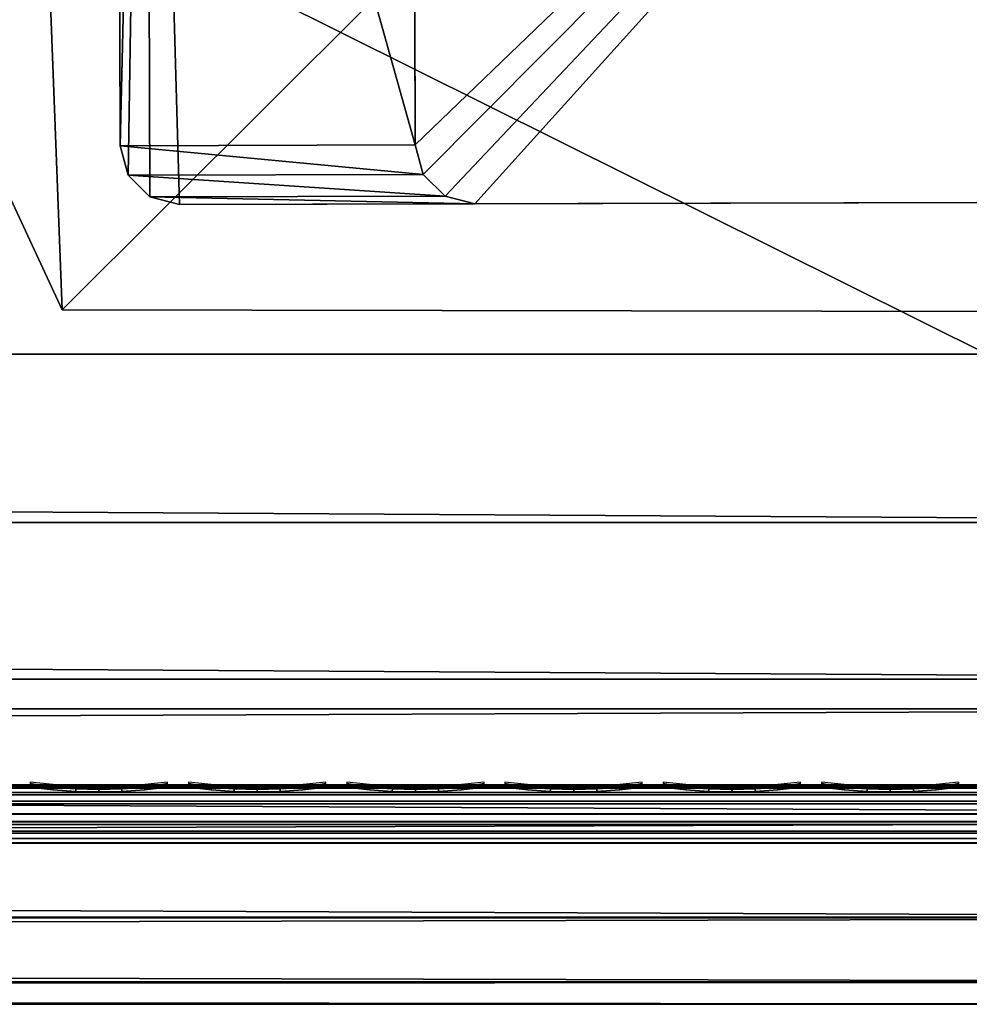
# Model space of a CAD drawing. Header units: inches. Extents: x 0 to 46, y -28.1 to 0.
# Tile 190 of 256: x 42.9 to 44.5, y -28 to -26.3. Entities that reach past the tile are written whole.
import ezdxf

# ---------------------------------------------------------------- set-up
doc = ezdxf.new("R2010")
doc.units = ezdxf.units.IN
doc.header["$LTSCALE"] = 0.03937
doc.header["$MEASUREMENT"] = 0
for name, color, linetype in [('A-FURN-3-ST', 151, 'Continuous'), ('A-FURN-3-ST-LG', 252, 'Continuous'), ('A-FURN-3-ST-LGHW', 32, 'Continuous'), ('A-FURN-3-ST-SEAM', 250, 'Continuous'), ('A-FURN-3-STITCH', 15, 'Continuous')]:
    doc.layers.add(name, color=color, linetype=linetype)

msp = doc.modelspace()

# ---------------------------------------------------------------- meshes
at = {"layer": 'A-FURN-3-ST'}
mesh = msp.add_polyface(dxfattribs=at)
corners = [(0.25, -5.4592, 18), (45.75, -5.4592, 18), (0.25, -5.1746, 17.9626), (45.75, -5.1746, 17.9626), (0.25, -4.9094, 17.8528), (45.75, -4.9094, 17.8528), (0.25, -4.6816, 17.6781), (45.75, -4.6816, 17.6781), (0.25, -4.5068, 17.4505), (45.75, -4.5068, 17.4505), (0.25, -4.3968, 17.1854), (45.75, -4.3968, 17.1854), (0.25, -4.3592, 16.9008), (45.75, -4.3504, 5.5004), (0.25, -4.3504, 5.5004), (0.25, -4.3883, 5.3089), (45.75, -4.3883, 5.3089), (0.25, -4.4967, 5.1466), (45.75, -4.4967, 5.1466), (0.25, -4.659, 5.0381), (45.75, -4.659, 5.0381), (0.25, -4.8504, 5), (0.25, -27.51, 5), (0.125, -4.8504, 5.0335), (0.125, -27.51, 5.0335), (0.0335, -4.8504, 5.125), (0.0335, -4.5038, 5.3567), (0.125, -4.3839, 5.5004), (0.125, -4.4193, 5.3217), (0.125, -4.5204, 5.1703), (0.125, -4.6718, 5.069), (0.0335, -4.4842, 16.9008), (0.125, -4.3926, 16.9008), (0.125, -4.4292, 17.1767), (0.0335, -5.2069, 17.8418), (0.125, -5.4592, 17.9665), (0.125, -5.1833, 17.9302), (0.0335, -4.77, 17.5897), (0.125, -4.7053, 17.6544), (0.125, -4.5358, 17.4337), (0.0335, -4.615, 17.3879), (0.0335, -4.5175, 17.153), (0.125, -4.9261, 17.8238), (0.125, -26.91, 17.9665), (0.25, -26.91, 18)]
mesh.append_faces([[corners[k] for k in face] for face in [(0, 1, 2), (2, 3, 4), (4, 5, 6), (6, 7, 8), (8, 9, 10), (10, 11, 12), (12, 13, 14), (14, 13, 15), (15, 16, 17), (17, 18, 19), (19, 20, 21), (21, 22, 23), (23, 24, 25), (26, 27, 28), (28, 27, 14), (28, 14, 15), (28, 15, 29), (29, 15, 17), (29, 17, 30), (30, 17, 19), (30, 19, 23), (23, 19, 21), (23, 25, 30), (27, 31, 32), (27, 32, 14), (14, 32, 12), (31, 33, 32), (32, 33, 10), (32, 10, 12), (34, 35, 36), (37, 38, 39, 40), (40, 39, 33, 41), (35, 0, 36), (36, 0, 2), (36, 2, 42), (42, 2, 4), (42, 4, 38), (38, 4, 6), (38, 6, 39), (39, 6, 8), (39, 8, 33), (33, 8, 10), (35, 43, 0), (44, 1, 0)]])
mesh = msp.add_polyface(dxfattribs=at)
corners = [(45.875, -4.8504, 5.0335), (45.875, -27.51, 5.0335), (45.75, -4.8504, 5), (45.75, -4.3504, 5.5004), (45.875, -4.3839, 5.5004), (45.75, -4.3883, 5.3089), (45.875, -4.4193, 5.3217), (45.75, -4.4967, 5.1466), (45.875, -4.5204, 5.1703), (45.75, -4.659, 5.0381), (45.875, -4.6718, 5.069), (45.9665, -4.7068, 5.1536), (45.9665, -4.4754, 5.5003), (45.9665, -4.5038, 5.3567), (45.9665, -4.5851, 5.2349), (45.75, -4.3592, 16.9008), (45.875, -4.3926, 16.9008), (45.75, -5.4592, 18), (45.875, -5.4592, 17.9665), (45.75, -5.1746, 17.9626), (45.875, -5.1833, 17.9302), (45.75, -4.9094, 17.8528), (45.875, -4.9261, 17.8238), (45.75, -4.6816, 17.6781), (45.875, -4.7053, 17.6544), (45.75, -4.5068, 17.4505), (45.875, -4.5358, 17.4337), (45.75, -4.3968, 17.1854), (45.875, -4.4292, 17.1767), (45.9665, -4.5175, 17.153), (45.9665, -5.4592, 17.875), (45.75, -26.91, 18), (45.875, -26.91, 17.9665), (0.25, -5.1746, 17.9626), (0.25, -4.9094, 17.8528), (0.25, -4.6816, 17.6781), (0.25, -4.5068, 17.4505), (0.25, -4.3968, 17.1854), (0.25, -4.3592, 16.9008), (0.25, -4.3883, 5.3089), (0.25, -4.4967, 5.1466), (0.25, -4.659, 5.0381), (0.25, -4.8504, 5), (45.75, -27.51, 5)]
mesh.append_faces([[corners[k] for k in face] for face in [(0, 1, 2), (3, 4, 5), (5, 4, 6), (5, 6, 7), (7, 6, 8), (7, 8, 9), (9, 8, 10), (9, 10, 2), (2, 10, 0), (0, 10, 11), (12, 6, 4), (8, 6, 13, 14), (3, 15, 4), (4, 15, 16), (4, 16, 12), (17, 18, 19), (19, 18, 20), (19, 20, 21), (21, 20, 22), (21, 22, 23), (23, 22, 24), (23, 24, 25), (25, 24, 26), (25, 26, 27), (27, 26, 28), (27, 28, 15), (15, 28, 16), (16, 28, 29), (18, 30, 20), (17, 31, 18), (18, 32, 30), (33, 17, 19), (34, 19, 21), (35, 21, 23), (36, 23, 25), (37, 25, 27), (38, 27, 15), (15, 3, 38), (39, 3, 5), (40, 5, 7), (41, 7, 9), (42, 9, 2), (2, 43, 42)]])
mesh = msp.add_polyface(dxfattribs=at)
corners = [(0.25, -4.8504, 5), (45.75, -27.51, 5), (0.25, -27.51, 5), (0.125, -4.8504, 5.0335), (0.125, -27.51, 5.0335), (0.25, -28.01, 5.5), (0.125, -27.9765, 5.5), (0.25, -27.9719, 5.3087), (0.125, -27.941, 5.3215), (0.25, -27.8636, 5.1464), (0.125, -27.8399, 5.1701), (0.25, -27.7013, 5.0381), (0.125, -27.6885, 5.069), (0.0335, -27.6535, 5.1535), (0.0335, -27.885, 5.5), (0.25, -28.01, 16.9), (0.125, -27.9765, 16.9), (0.25, -26.91, 18), (0.125, -26.91, 17.9665), (0.25, -27.1947, 17.9625), (0.125, -27.186, 17.9302), (0.25, -27.46, 17.8526), (0.125, -27.4433, 17.8236), (0.25, -27.6878, 17.6778), (0.125, -27.6641, 17.6541), (0.25, -27.8626, 17.45), (0.125, -27.8336, 17.4333), (0.25, -27.9725, 17.1847), (0.125, -27.9402, 17.176), (0.0335, -27.8518, 17.1523), (0.0335, -26.91, 17.875), (0.0335, -27.5994, 17.5894), (0.0335, -27.7544, 17.3875), (0.125, -5.4592, 17.9665), (0.25, -5.4592, 18), (45.75, -28.01, 16.9), (45.75, -27.9725, 17.1847), (45.75, -27.8626, 17.45), (45.75, -27.6878, 17.6778), (45.75, -27.46, 17.8526), (45.75, -27.1947, 17.9625), (45.75, -27.7013, 5.0381), (45.75, -27.8636, 5.1464), (45.75, -27.9719, 5.3087)]
mesh.append_faces([[corners[k] for k in face] for face in [(0, 1, 2), (3, 2, 4), (5, 6, 7), (7, 6, 8), (7, 8, 9), (9, 8, 10), (9, 10, 11), (11, 10, 12), (11, 12, 2), (2, 12, 4), (4, 12, 13), (14, 8, 6), (5, 15, 6), (6, 15, 16), (6, 16, 14), (17, 18, 19), (19, 18, 20), (19, 20, 21), (21, 20, 22), (21, 22, 23), (23, 22, 24), (23, 24, 25), (25, 24, 26), (25, 26, 27), (27, 26, 28), (27, 28, 15), (15, 28, 16), (16, 28, 29), (18, 30, 20), (24, 31, 32, 26), (26, 32, 29, 28), (33, 30, 18), (34, 18, 17), (15, 35, 27), (27, 36, 25), (25, 37, 23), (23, 38, 21), (21, 39, 19), (19, 40, 17), (5, 35, 15), (2, 1, 11), (11, 41, 9), (9, 42, 7), (7, 43, 5)]])
mesh = msp.add_polyface(dxfattribs=at)
corners = [(45.875, -4.8504, 5.0335), (45.9665, -27.51, 5.125), (45.875, -27.51, 5.0335), (45.75, -4.8504, 5), (45.75, -27.51, 5), (45.9665, -27.8565, 5.3565), (45.875, -27.9765, 5.5), (45.875, -27.941, 5.3215), (45.75, -28.01, 5.5), (45.75, -27.9719, 5.3087), (45.875, -27.8399, 5.1701), (45.75, -27.8636, 5.1464), (45.875, -27.6885, 5.069), (45.75, -27.7013, 5.0381), (45.9665, -27.6535, 5.1535), (45.9665, -27.7752, 5.2348), (45.9665, -27.885, 16.9), (45.875, -27.9765, 16.9), (45.75, -28.01, 16.9), (45.875, -27.9402, 17.176), (45.75, -27.9725, 17.1847), (45.9665, -27.1624, 17.8418), (45.875, -26.91, 17.9665), (45.875, -27.186, 17.9302), (45.75, -26.91, 18), (45.75, -27.1947, 17.9625), (45.875, -27.4433, 17.8236), (45.75, -27.46, 17.8526), (45.875, -27.6641, 17.6541), (45.75, -27.6878, 17.6778), (45.875, -27.8336, 17.4333), (45.75, -27.8626, 17.45), (45.875, -5.4592, 17.9665), (0.25, -27.9725, 17.1847), (0.25, -27.8626, 17.45), (0.25, -27.6878, 17.6778), (0.25, -27.46, 17.8526), (0.25, -27.1947, 17.9625), (0.25, -26.91, 18), (0.25, -28.01, 5.5), (0.25, -27.7013, 5.0381), (0.25, -27.8636, 5.1464), (0.25, -27.9719, 5.3087), (45.75, -5.4592, 18)]
mesh.append_faces([[corners[k] for k in face] for face in [(0, 1, 2), (3, 2, 4), (5, 6, 7), (7, 6, 8), (7, 8, 9), (7, 9, 10), (10, 9, 11), (10, 11, 12), (12, 11, 13), (12, 13, 2), (2, 13, 4), (2, 1, 12), (12, 14, 15, 10), (6, 16, 17), (6, 17, 8), (8, 17, 18), (16, 19, 17), (17, 19, 20), (17, 20, 18), (21, 22, 23), (22, 24, 23), (23, 24, 25), (23, 25, 26), (26, 25, 27), (26, 27, 28), (28, 27, 29), (28, 29, 30), (30, 29, 31), (30, 31, 19), (19, 31, 20), (32, 24, 22), (33, 18, 20), (34, 20, 31), (35, 31, 29), (36, 29, 27), (37, 27, 25), (38, 25, 24), (8, 18, 39), (40, 4, 13), (41, 13, 11), (42, 11, 9), (39, 9, 8), (24, 43, 38)]])
at = {"layer": 'A-FURN-3-ST-LG'}
mesh = msp.add_polyface(dxfattribs=at)
corners = [(43.1229, -24.672, 4.7963), (44.972, -24.6536, 4.7963), (43.1727, -24.6586, 4.7963), (45.022, -24.6669, 4.7963), (45.0587, -24.7036, 4.7963), (45.0722, -24.7538, 4.7963), (45.0772, -26.552, 4.7963), (45.064, -26.602, 4.7963), (45.0275, -26.6387, 4.7963), (44.9776, -26.6522, 4.7963), (43.1793, -26.6572, 4.7963), (43.129, -26.644, 4.7963), (43.0922, -26.6075, 4.7963), (43.0786, -26.5576, 4.7963), (43.0736, -24.7582, 4.7963), (43.0867, -24.7084, 4.7963), (45.0275, -26.6387, 0), (44.9776, -26.6522, 0), (45.064, -26.602, 0), (45.0772, -26.552, 0), (43.679, -26.6558, 0), (43.6287, -26.6426, 0), (43.5918, -26.6061, 0), (43.5782, -26.5562, 0), (44.9734, -25.1533, 0), (45.0234, -25.1666, 0), (45.0601, -25.2033, 0), (45.0736, -25.2535, 0), (43.6737, -25.1569, 0), (43.624, -25.1703, 0), (43.5878, -25.2067, 0), (43.5746, -25.2565, 0), (43.575, -25.389, 0)]
mesh.append_faces([[corners[k] for k in face] for face in [(16, 9, 17), (16, 8, 9), (6, 18, 19), (6, 7, 18), (10, 17, 9), (10, 20, 17), (11, 20, 10), (11, 21, 20), (12, 21, 11), (12, 22, 21), (13, 22, 12), (13, 23, 22), (3, 24, 1), (3, 25, 24), (4, 25, 3), (4, 26, 25), (27, 4, 5), (27, 26, 4), (5, 19, 27), (5, 6, 19), (2, 24, 28), (2, 1, 24), (29, 2, 28), (29, 0, 2), (30, 0, 29), (30, 15, 0), (31, 15, 30), (31, 14, 15), (23, 14, 31), (23, 13, 14)]])
mesh.append_faces([[corners[k] for k in face] for face in [(0, 1, 2), (18, 8, 16), (25, 28, 24), (25, 22, 23)]], dxfattribs={"vtx0": -1})
mesh.append_faces([[corners[k] for k in face] for face in [(25, 32, 31)]], dxfattribs={"vtx0": -1, "vtx1": -1})
mesh.append_faces([[corners[k] for k in face] for face in [(0, 3, 1), (0, 4, 3), (0, 5, 4), (0, 6, 5), (0, 7, 6), (0, 8, 7), (0, 9, 8), (0, 10, 9), (0, 11, 10), (0, 12, 11), (0, 13, 12), (0, 14, 13), (25, 29, 28), (25, 30, 29), (25, 21, 22), (25, 20, 21), (25, 17, 20), (25, 16, 17), (25, 18, 16), (25, 19, 18), (25, 27, 19)]], dxfattribs={"vtx0": -1, "vtx2": -1})
mesh.append_faces([[corners[k] for k in face] for face in [(23, 31, 32), (25, 23, 32)]], dxfattribs={"vtx1": -1, "vtx2": -1})
mesh.append_faces([[corners[k] for k in face] for face in [(0, 15, 14), (18, 7, 8), (25, 31, 30), (25, 26, 27)]], dxfattribs={"vtx2": -1})
at = {"layer": 'A-FURN-3-ST-LGHW'}
mesh = msp.add_polyface(dxfattribs=at)
corners = [(45.2328, -24.5906, 5), (42.8548, -23.5557, 5), (43.1987, -23.6378, 5), (42.5064, -23.6165, 5), (42.2106, -23.8103, 5), (42.0158, -24.1054, 5), (41.9538, -24.4536, 5), (42.0347, -24.7979, 5), (42.9805, -26.8352, 5), (45.229, -26.8391, 5), (43.1987, -23.6378, 4.7502), (42.8548, -23.5557, 4.7502), (42.5064, -23.6165, 4.7502), (42.2106, -23.8103, 4.7502), (42.0158, -24.1054, 4.7502), (41.9538, -24.4536, 4.7502), (42.0347, -24.7979, 4.7502), (45.2328, -24.5906, 4.7502), (45.229, -26.8391, 4.7502), (42.9805, -26.8352, 4.7502)]
mesh.append_faces([[corners[k] for k in face] for face in [(2, 10, 1), (10, 11, 1), (1, 11, 3), (11, 12, 3), (3, 12, 4), (12, 13, 4), (4, 13, 5), (13, 14, 5), (5, 14, 6), (14, 15, 6), (7, 6, 16), (6, 15, 16), (8, 7, 19), (7, 16, 19), (17, 10, 0), (10, 2, 0)]])
mesh.append_faces([[corners[k] for k in face] for face in [(2, 1, 0), (10, 17, 11), (9, 8, 18), (0, 9, 17)]], dxfattribs={"vtx1": -1})
mesh.append_faces([[corners[k] for k in face] for face in [(1, 3, 0), (3, 4, 0), (4, 5, 0), (5, 6, 0), (6, 7, 0), (7, 8, 0), (17, 18, 11), (18, 19, 11), (19, 16, 11), (16, 15, 11), (15, 14, 11), (14, 13, 11)]], dxfattribs={"vtx1": -1, "vtx2": -1})
mesh.append_faces([[corners[k] for k in face] for face in [(8, 9, 0), (13, 12, 11), (8, 19, 18), (9, 18, 17)]], dxfattribs={"vtx2": -1})
at = {"layer": 'A-FURN-3-ST-SEAM'}
mesh = msp.add_polyface(dxfattribs=at)
corners = [(45.75, -27.6385, 17.6706), (45.8029, -27.6391, 17.6486), (45.75, -27.6444, 17.6539), (42, -27.6385, 17.6706), (42, -27.6444, 17.6539), (38.25, -27.6385, 17.6706), (38.25, -27.671, 17.631), (38.25, -27.6558, 17.6402), (42, -27.6558, 17.6402), (42, -27.671, 17.631), (45.75, -27.6558, 17.6402), (45.75, -27.671, 17.631), (45.8025, -27.6506, 17.635), (45.8036, -27.6657, 17.6257), (45.8062, -27.6828, 17.6221), (45.75, -27.6884, 17.6276), (42, -27.6884, 17.6276), (38.25, -27.6884, 17.6276), (38.25, -27.7207, 17.6406), (38.25, -27.7057, 17.6311), (42, -27.7057, 17.6311), (42, -27.7207, 17.6406), (45.75, -27.7057, 17.6311), (45.75, -27.7207, 17.6406), (45.8099, -27.6999, 17.6253), (45.8143, -27.7145, 17.6344), (45.75, -27.7376, 17.6713), (42, -27.7376, 17.6713), (38.25, -27.7376, 17.6713), (38.25, -27.7295, 17.7053), (38.25, -27.7367, 17.689), (42, -27.7367, 17.689), (42, -27.7295, 17.7053), (45.75, -27.7367, 17.689), (45.75, -27.7295, 17.7053), (42, -27.642, 17.6969), (45.75, -27.642, 17.6969), (45.8049, -27.6331, 17.6652), (38.25, -27.642, 17.6969), (45.75, -27.6517, 17.7118), (42, -27.6517, 17.7118), (45.75, -27.6661, 17.7221), (42, -27.6661, 17.7221), (45.75, -27.701, 17.7257), (42, -27.701, 17.7257), (45.75, -27.7171, 17.7182), (42, -27.7171, 17.7182), (38.25, -27.701, 17.7257), (38.25, -27.7171, 17.7182)]
mesh.append_faces([[corners[k] for k in face] for face in [(0, 1, 2), (0, 2, 3), (3, 2, 4), (3, 4, 5), (9, 8, 10, 11), (11, 10, 12, 13), (13, 14, 15, 11), (11, 15, 16, 9), (21, 20, 22, 23), (23, 22, 24, 25), (23, 26, 27, 21), (32, 31, 33, 34), (3, 35, 0), (0, 35, 36), (0, 36, 37), (3, 38, 35), (26, 33, 31, 27), (14, 24, 22, 15), (15, 22, 20, 16), (1, 12, 10, 2), (2, 10, 8, 4), (39, 36, 35, 40), (41, 39, 40, 42), (43, 41, 42, 44), (45, 43, 44, 46), (34, 45, 46, 32)]])
mesh.append_faces([[corners[k] for k in face] for face in [(6, 7, 8, 9), (18, 19, 20, 21), (29, 30, 31, 32)]], dxfattribs={"vtx0": -1})
mesh.append_faces([[corners[k] for k in face] for face in [(9, 16, 17, 6), (21, 27, 28, 18), (16, 20, 19, 17), (46, 44, 47, 48), (32, 46, 48, 29)]], dxfattribs={"vtx2": -1})
at = {"layer": 'A-FURN-3-STITCH'}
mesh = msp.add_polymesh((7, 4), dxfattribs=at)
for k, corner in enumerate([(43.1589, -27.6428, 17.7154), (43.1589, -27.6406, 17.7168), (43.1589, -27.6363, 17.7197), (43.159, -27.6341, 17.7212), (43.1206, -27.647, 17.722), (43.1207, -27.6474, 17.7272), (43.1207, -27.6431, 17.7302), (43.1207, -27.6384, 17.7279), (43.0818, -27.6496, 17.7262), (43.0819, -27.65, 17.7314), (43.0819, -27.6457, 17.7343), (43.0819, -27.641, 17.7321), (43.0428, -27.6505, 17.7279), (43.0428, -27.6508, 17.733), (43.0428, -27.6465, 17.736), (43.0428, -27.6418, 17.7337), (43.0037, -27.6496, 17.727), (43.0037, -27.65, 17.7321), (43.0038, -27.6457, 17.7351), (43.0037, -27.641, 17.7328), (42.9648, -27.647, 17.7235), (42.9649, -27.6474, 17.7287), (42.9649, -27.6431, 17.7316), (42.9649, -27.6384, 17.7294), (42.9264, -27.6428, 17.7176), (42.9264, -27.6406, 17.7191), (42.9264, -27.6363, 17.722), (42.9265, -27.6341, 17.7234)]):
    mesh.set_mesh_vertex(divmod(k, 4), corner)
mesh = msp.add_polymesh((7, 4), dxfattribs=at)
for k, corner in enumerate([(43.4268, -27.6428, 17.7154), (43.4268, -27.6406, 17.7168), (43.4268, -27.6363, 17.7197), (43.4268, -27.6341, 17.7212), (43.3885, -27.647, 17.722), (43.3885, -27.6474, 17.7272), (43.3885, -27.6431, 17.7302), (43.3885, -27.6384, 17.7279), (43.3497, -27.6496, 17.7262), (43.3497, -27.65, 17.7314), (43.3497, -27.6457, 17.7343), (43.3497, -27.641, 17.7321), (43.3106, -27.6505, 17.7279), (43.3107, -27.6508, 17.733), (43.3107, -27.6465, 17.736), (43.3107, -27.6418, 17.7337), (43.2715, -27.6496, 17.727), (43.2716, -27.65, 17.7321), (43.2716, -27.6457, 17.7351), (43.2716, -27.641, 17.7328), (43.2327, -27.647, 17.7235), (43.2327, -27.6474, 17.7287), (43.2327, -27.6431, 17.7316), (43.2327, -27.6384, 17.7294), (43.1943, -27.6428, 17.7176), (43.1943, -27.6406, 17.7191), (43.1943, -27.6363, 17.722), (43.1943, -27.6341, 17.7234)]):
    mesh.set_mesh_vertex(divmod(k, 4), corner)
mesh = msp.add_polymesh((7, 4), dxfattribs=at)
for k, corner in enumerate([(43.6946, -27.6428, 17.7154), (43.6946, -27.6406, 17.7168), (43.6947, -27.6363, 17.7197), (43.6947, -27.6341, 17.7212), (43.6563, -27.647, 17.722), (43.6564, -27.6474, 17.7272), (43.6564, -27.6431, 17.7302), (43.6564, -27.6384, 17.7279), (43.6175, -27.6496, 17.7262), (43.6176, -27.65, 17.7314), (43.6176, -27.6457, 17.7343), (43.6176, -27.641, 17.7321), (43.5785, -27.6505, 17.7279), (43.5785, -27.6508, 17.733), (43.5785, -27.6465, 17.736), (43.5785, -27.6418, 17.7337), (43.5394, -27.6496, 17.727), (43.5394, -27.65, 17.7321), (43.5395, -27.6457, 17.7351), (43.5394, -27.641, 17.7328), (43.5005, -27.647, 17.7235), (43.5006, -27.6474, 17.7287), (43.5006, -27.6431, 17.7316), (43.5006, -27.6384, 17.7294), (43.4621, -27.6428, 17.7176), (43.4621, -27.6406, 17.7191), (43.4622, -27.6363, 17.722), (43.4622, -27.6341, 17.7234)]):
    mesh.set_mesh_vertex(divmod(k, 4), corner)
mesh = msp.add_polymesh((7, 4), dxfattribs=at)
for k, corner in enumerate([(43.9625, -27.6428, 17.7154), (43.9625, -27.6406, 17.7168), (43.9625, -27.6363, 17.7197), (43.9625, -27.6341, 17.7212), (43.9242, -27.647, 17.722), (43.9242, -27.6474, 17.7272), (43.9243, -27.6431, 17.7302), (43.9242, -27.6384, 17.7279), (43.8854, -27.6496, 17.7262), (43.8854, -27.65, 17.7314), (43.8855, -27.6457, 17.7343), (43.8854, -27.641, 17.7321), (43.8463, -27.6505, 17.7279), (43.8464, -27.6508, 17.733), (43.8464, -27.6465, 17.736), (43.8464, -27.6418, 17.7337), (43.8072, -27.6496, 17.727), (43.8073, -27.65, 17.7321), (43.8073, -27.6457, 17.7351), (43.8073, -27.641, 17.7328), (43.7684, -27.647, 17.7235), (43.7684, -27.6474, 17.7287), (43.7685, -27.6431, 17.7316), (43.7684, -27.6384, 17.7294), (43.73, -27.6428, 17.7176), (43.73, -27.6406, 17.7191), (43.73, -27.6363, 17.722), (43.73, -27.6341, 17.7234)]):
    mesh.set_mesh_vertex(divmod(k, 4), corner)
mesh = msp.add_polymesh((7, 4), dxfattribs=at)
for k, corner in enumerate([(44.2303, -27.6428, 17.7154), (44.2303, -27.6406, 17.7168), (44.2304, -27.6363, 17.7197), (44.2304, -27.6341, 17.7212), (44.192, -27.647, 17.722), (44.1921, -27.6474, 17.7272), (44.1921, -27.6431, 17.7302), (44.1921, -27.6384, 17.7279), (44.1532, -27.6496, 17.7262), (44.1533, -27.65, 17.7314), (44.1533, -27.6457, 17.7343), (44.1533, -27.641, 17.7321), (44.1142, -27.6505, 17.7279), (44.1142, -27.6508, 17.733), (44.1143, -27.6465, 17.736), (44.1142, -27.6418, 17.7337), (44.0751, -27.6496, 17.727), (44.0752, -27.65, 17.7321), (44.0752, -27.6457, 17.7351), (44.0752, -27.641, 17.7328), (44.0362, -27.647, 17.7235), (44.0363, -27.6474, 17.7287), (44.0363, -27.6431, 17.7316), (44.0363, -27.6384, 17.7294), (43.9978, -27.6428, 17.7176), (43.9978, -27.6406, 17.7191), (43.9979, -27.6363, 17.722), (43.9979, -27.6341, 17.7234)]):
    mesh.set_mesh_vertex(divmod(k, 4), corner)
mesh = msp.add_polymesh((7, 4), dxfattribs=at)
for k, corner in enumerate([(44.4982, -27.6428, 17.7154), (44.4982, -27.6406, 17.7168), (44.4982, -27.6363, 17.7197), (44.4982, -27.6341, 17.7212), (44.4599, -27.647, 17.722), (44.4599, -27.6474, 17.7272), (44.46, -27.6431, 17.7302), (44.4599, -27.6384, 17.7279), (44.4211, -27.6496, 17.7262), (44.4212, -27.65, 17.7314), (44.4212, -27.6457, 17.7343), (44.4212, -27.641, 17.7321), (44.382, -27.6505, 17.7279), (44.3821, -27.6508, 17.733), (44.3821, -27.6465, 17.736), (44.3821, -27.6418, 17.7337), (44.343, -27.6496, 17.727), (44.343, -27.65, 17.7321), (44.343, -27.6457, 17.7351), (44.343, -27.641, 17.7328), (44.3041, -27.647, 17.7235), (44.3041, -27.6474, 17.7287), (44.3042, -27.6431, 17.7316), (44.3042, -27.6384, 17.7294), (44.2657, -27.6428, 17.7176), (44.2657, -27.6406, 17.7191), (44.2657, -27.6363, 17.722), (44.2657, -27.6341, 17.7234)]):
    mesh.set_mesh_vertex(divmod(k, 4), corner)

doc.saveas('drawing.dxf')
